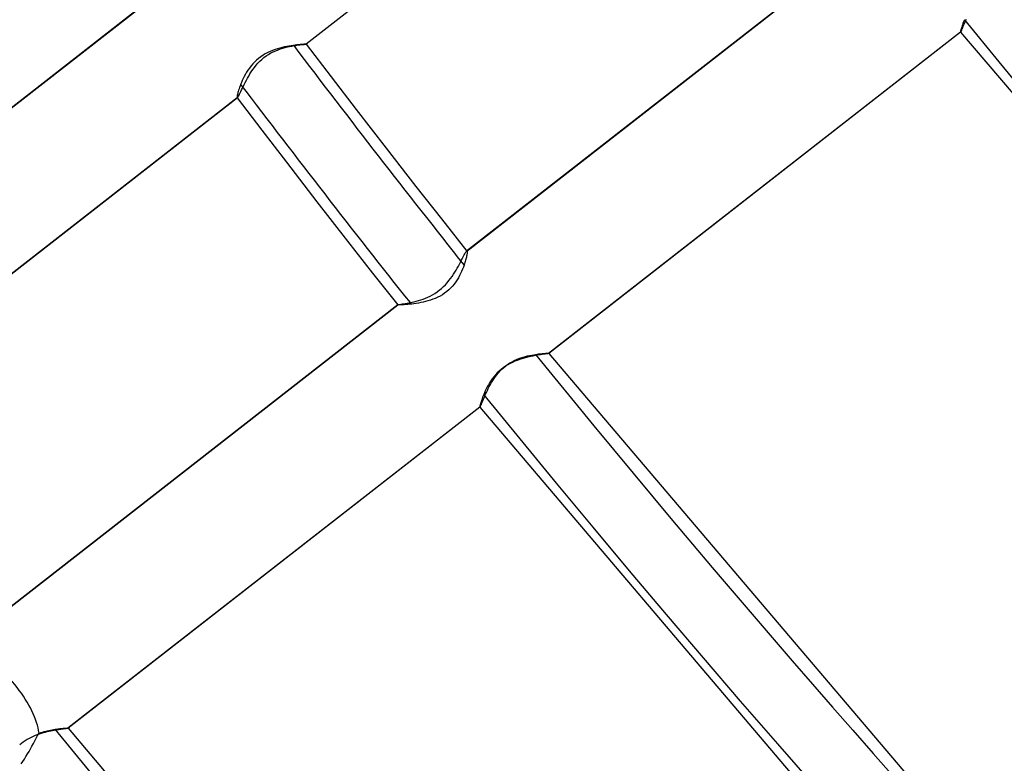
# Model space of a CAD drawing. Header units: millimetres. Extents: x -261 to 249, y -324 to 318.
# Tile 18 of 89: x -133 to -107, y -100 to -81. Entities that reach past the tile are written whole.
import ezdxf

# ---------------------------------------------------------------- set-up
doc = ezdxf.new("R2010")
doc.units = ezdxf.units.MM
doc.layers.add('MAIN-1', color=7, linetype='Continuous')
doc.layers.add('MAIN-2', color=7, linetype='Continuous')

msp = doc.modelspace()

# ---------------------------------------------------------------- linework, layer by layer
at = {"layer": 'MAIN-1'}
for centre, major_axis, ratio, start_param, end_param in [((-50, -43.301), (-148.606, 171.596), 0.75, 0, 2.284521), ((-50, -43.301), (147.952, -170.84), 0.75, -3.141592, -0.857072), ((-278.358, 38.282), (-235.029, -2.236), 0.639927, 1.891266, 2.438799), ((-278.35, 37.514), (-235.029, -2.236), 0.639927, 1.891266, 2.438799)]:
    msp.add_ellipse(centre, major_axis=major_axis, ratio=ratio, start_param=start_param, end_param=end_param, dxfattribs=at)
at = {"layer": 'MAIN-2'}
for p, q in [((-114.695, -73.37), (-125.336, -81.668)), ((-114.69, -73.368), (-125.333, -81.668)), ((-110.544, -78.719), (-121.192, -87.022)), ((-121.184, -87.019), (-110.543, -78.721)), ((-129.148, -80.344), (-139.805, -88.655)), ((-139.794, -88.65), (-129.149, -80.348)), ((-108.373, -81.17), (-108.383, -81.199)), ((-108.363, -81.139), (-108.373, -81.17)), ((-108.351, -81.106), (-108.363, -81.139)), ((-108.338, -81.072), (-108.351, -81.106)), ((-108.35, -81.206), (-108.333, -81.165)), ((-108.323, -81.037), (-108.338, -81.072)), ((-108.333, -81.165), (-108.314, -81.12)), ((-108.314, -81.12), (-108.294, -81.071)), ((-108.294, -81.071), (-108.271, -81.02)), ((-108.423, -81.361), (-119.068, -89.663)), ((-108.42, -81.362), (-119.063, -89.661)), ((-108.422, -81.341), (-108.423, -81.351)), ((-108.423, -81.351), (-108.423, -81.357)), ((-108.423, -81.357), (-108.423, -81.361)), ((-108.423, -81.361), (-108.423, -81.361)), ((-108.423, -81.361), (-108.423, -81.362)), ((-108.423, -81.362), (-108.423, -81.362)), ((-108.423, -81.362), (-108.423, -81.362)), ((-108.423, -81.362), (-108.423, -81.362)), ((-108.423, -81.362), (-108.422, -81.362)), ((-108.419, -81.328), (-108.422, -81.341)), ((-108.422, -81.362), (-108.422, -81.362)), ((-108.422, -81.362), (-108.422, -81.362)), ((-108.422, -81.362), (-108.421, -81.362)), ((-108.422, -81.362), (-99.268, -92.105)), ((-108.421, -81.362), (-108.421, -81.362)), ((-108.421, -81.362), (-108.421, -81.362)), ((-108.421, -81.362), (-108.42, -81.362)), ((-108.42, -81.362), (-108.416, -81.356)), ((-108.416, -81.313), (-108.419, -81.328)), ((-108.411, -81.295), (-108.416, -81.313)), ((-108.416, -81.356), (-108.409, -81.344)), ((-108.406, -81.274), (-108.411, -81.295)), ((-108.409, -81.344), (-108.401, -81.327)), ((-108.399, -81.252), (-108.406, -81.274)), ((-108.401, -81.327), (-108.391, -81.304)), ((-108.392, -81.226), (-108.399, -81.252)), ((-108.383, -81.199), (-108.392, -81.226)), ((-108.391, -81.304), (-108.379, -81.276)), ((-108.379, -81.276), (-108.366, -81.243)), ((-108.366, -81.243), (-108.35, -81.206)), ((-125.533, -81.684), (-125.577, -81.689)), ((-125.534, -81.689), (-125.498, -81.685)), ((-125.494, -81.68), (-125.533, -81.684)), ((-125.498, -81.685), (-125.465, -81.681)), ((-125.458, -81.677), (-125.494, -81.68)), ((-125.465, -81.681), (-125.436, -81.678)), ((-125.426, -81.674), (-125.458, -81.677)), ((-125.436, -81.678), (-125.409, -81.676)), ((-125.398, -81.672), (-125.426, -81.674)), ((-125.409, -81.676), (-125.387, -81.674)), ((-125.375, -81.671), (-125.398, -81.672)), ((-125.387, -81.674), (-125.368, -81.672)), ((-125.357, -81.67), (-125.375, -81.671)), ((-125.368, -81.672), (-125.353, -81.67)), ((-125.344, -81.669), (-125.357, -81.67)), ((-125.353, -81.67), (-125.342, -81.669)), ((-125.336, -81.668), (-125.344, -81.669)), ((-125.342, -81.669), (-125.335, -81.669)), ((-125.335, -81.668), (-125.336, -81.668)), ((-125.335, -81.669), (-125.333, -81.668)), ((-125.334, -81.668), (-125.335, -81.668)), ((-125.333, -81.668), (-125.334, -81.668)), ((-125.334, -81.668), (-125.334, -81.668)), ((-125.333, -81.668), (-125.333, -81.668)), ((-125.333, -81.668), (-125.333, -81.668)), ((-125.333, -81.668), (-125.333, -81.668)), ((-125.333, -81.668), (-125.333, -81.668)), ((-125.333, -81.668), (-125.333, -81.668)), ((-125.333, -81.668), (-125.333, -81.668)), ((-125.333, -81.668), (-125.333, -81.668)), ((-125.333, -81.668), (-125.333, -81.668)), ((-125.333, -81.668), (-124.688, -82.515)), ((-126.391, -81.92), (-126.45, -81.956)), ((-126.329, -81.887), (-126.391, -81.92)), ((-126.367, -81.972), (-126.307, -81.933)), ((-126.267, -81.858), (-126.329, -81.887)), ((-126.307, -81.933), (-126.246, -81.897)), ((-126.203, -81.832), (-126.267, -81.858)), ((-126.246, -81.897), (-126.184, -81.865)), ((-126.14, -81.808), (-126.203, -81.832)), ((-126.184, -81.865), (-126.122, -81.837)), ((-126.078, -81.788), (-126.14, -81.808)), ((-126.122, -81.837), (-126.06, -81.812)), ((-126.016, -81.77), (-126.078, -81.788)), ((-126.06, -81.812), (-125.998, -81.79)), ((-125.954, -81.754), (-126.016, -81.77)), ((-125.998, -81.79), (-125.937, -81.771)), ((-125.895, -81.74), (-125.954, -81.754)), ((-125.937, -81.771), (-125.877, -81.754)), ((-125.836, -81.728), (-125.895, -81.74)), ((-125.877, -81.754), (-125.818, -81.74)), ((-125.78, -81.718), (-125.836, -81.728)), ((-125.818, -81.74), (-125.762, -81.727)), ((-125.725, -81.709), (-125.78, -81.718)), ((-125.762, -81.727), (-125.708, -81.717)), ((-125.673, -81.701), (-125.725, -81.709)), ((-125.708, -81.717), (-125.656, -81.707)), ((-125.623, -81.694), (-125.673, -81.701)), ((-125.656, -81.707), (-125.613, -81.701)), ((-125.577, -81.689), (-125.623, -81.694)), ((-125.613, -81.701), (-125.572, -81.695)), ((-125.572, -81.695), (-125.534, -81.689)), ((-126.716, -82.18), (-126.76, -82.232)), ((-126.668, -82.13), (-126.716, -82.18)), ((-126.617, -82.082), (-126.668, -82.13)), ((-126.629, -82.215), (-126.582, -82.161)), ((-126.564, -82.036), (-126.617, -82.082)), ((-126.582, -82.161), (-126.532, -82.11)), ((-126.508, -81.994), (-126.564, -82.036)), ((-126.532, -82.11), (-126.48, -82.061)), ((-126.45, -81.956), (-126.508, -81.994)), ((-126.48, -82.061), (-126.425, -82.015)), ((-126.425, -82.015), (-126.367, -81.972)), ((-126.906, -82.448), (-126.935, -82.502)), ((-126.874, -82.393), (-126.906, -82.448)), ((-126.839, -82.339), (-126.874, -82.393)), ((-126.801, -82.285), (-126.839, -82.339)), ((-126.82, -82.493), (-126.787, -82.438)), ((-126.76, -82.232), (-126.801, -82.285)), ((-126.787, -82.438), (-126.752, -82.382)), ((-126.752, -82.382), (-126.713, -82.326)), ((-126.713, -82.326), (-126.673, -82.27)), ((-126.673, -82.27), (-126.629, -82.215)), ((-127.008, -82.659), (-127.028, -82.708)), ((-126.986, -82.607), (-127.008, -82.659)), ((-126.962, -82.555), (-126.986, -82.607)), ((-126.935, -82.502), (-126.962, -82.555)), ((-126.934, -82.708), (-126.908, -82.656)), ((-126.908, -82.656), (-126.881, -82.603)), ((-126.881, -82.603), (-126.851, -82.548)), ((-126.851, -82.548), (-126.82, -82.493)), ((-124.688, -82.515), (-124.04, -83.36)), ((-127.105, -82.947), (-127.111, -82.972)), ((-127.098, -82.92), (-127.105, -82.947)), ((-127.09, -82.89), (-127.098, -82.92)), ((-127.08, -82.857), (-127.09, -82.89)), ((-127.069, -82.823), (-127.08, -82.857)), ((-127.057, -82.786), (-127.069, -82.823)), ((-127.043, -82.748), (-127.057, -82.786)), ((-127.055, -82.962), (-127.039, -82.928)), ((-127.028, -82.708), (-127.043, -82.748)), ((-127.039, -82.928), (-127.022, -82.891)), ((-127.022, -82.891), (-127.002, -82.85)), ((-127.002, -82.85), (-126.981, -82.805)), ((-126.981, -82.805), (-126.958, -82.757)), ((-126.958, -82.757), (-126.934, -82.708)), ((-127.116, -83.056), (-137.756, -91.354)), ((-127.11, -83.054), (-137.753, -91.354)), ((-127.118, -83.013), (-127.12, -83.029)), ((-127.12, -83.029), (-127.12, -83.041)), ((-127.12, -83.041), (-127.12, -83.05)), ((-127.12, -83.05), (-127.118, -83.055)), ((-127.115, -82.994), (-127.118, -83.013)), ((-127.118, -83.055), (-127.117, -83.055)), ((-127.118, -83.055), (-126.482, -83.889)), ((-127.117, -83.055), (-127.117, -83.056)), ((-127.117, -83.056), (-127.117, -83.056)), ((-127.117, -83.056), (-127.116, -83.056)), ((-127.116, -83.056), (-127.115, -83.056)), ((-127.116, -83.056), (-127.116, -83.056)), ((-127.116, -83.056), (-127.116, -83.056)), ((-127.111, -82.972), (-127.115, -82.994)), ((-127.115, -83.056), (-127.114, -83.056)), ((-127.114, -83.056), (-127.113, -83.056)), ((-127.113, -83.056), (-127.112, -83.056)), ((-127.112, -83.056), (-127.111, -83.055)), ((-127.111, -83.055), (-127.11, -83.054)), ((-127.11, -83.054), (-127.103, -83.046)), ((-127.103, -83.046), (-127.094, -83.033)), ((-127.094, -83.033), (-127.083, -83.014)), ((-127.083, -83.014), (-127.07, -82.99)), ((-127.07, -82.99), (-127.055, -82.962)), ((-124.04, -83.36), (-123.27, -84.355)), ((-126.482, -83.889), (-125.844, -84.722)), ((-123.27, -84.355), (-122.498, -85.348)), ((-125.844, -84.722), (-125.056, -85.741)), ((-122.498, -85.348), (-121.84, -86.186)), ((-125.056, -85.741), (-124.265, -86.757)), ((-121.84, -86.186), (-121.179, -87.021)), ((-124.265, -86.757), (-123.616, -87.583)), ((-121.21, -87.045), (-121.2, -87.031)), ((-121.2, -87.031), (-121.192, -87.022)), ((-121.192, -87.022), (-121.19, -87.021)), ((-121.19, -87.021), (-121.189, -87.02)), ((-121.189, -87.02), (-121.188, -87.02)), ((-121.188, -87.02), (-121.186, -87.019)), ((-121.186, -87.019), (-121.185, -87.019)), ((-121.185, -87.019), (-121.184, -87.019)), ((-121.184, -87.019), (-121.183, -87.019)), ((-121.183, -87.019), (-121.182, -87.019)), ((-121.182, -87.019), (-121.181, -87.019)), ((-121.181, -87.019), (-121.18, -87.02)), ((-121.18, -87.02), (-121.18, -87.021)), ((-121.18, -87.021), (-121.179, -87.021)), ((-121.179, -87.021), (-121.177, -87.026)), ((-121.177, -87.026), (-121.175, -87.033)), ((-121.349, -87.307), (-121.326, -87.262)), ((-121.326, -87.262), (-121.305, -87.22)), ((-121.305, -87.22), (-121.285, -87.181)), ((-121.285, -87.181), (-121.267, -87.146)), ((-121.267, -87.146), (-121.251, -87.114)), ((-121.251, -87.114), (-121.236, -87.087)), ((-121.236, -87.087), (-121.222, -87.063)), ((-121.222, -87.283), (-121.232, -87.314)), ((-121.222, -87.063), (-121.21, -87.045)), ((-121.213, -87.252), (-121.222, -87.283)), ((-121.205, -87.223), (-121.213, -87.252)), ((-121.199, -87.196), (-121.205, -87.223)), ((-121.193, -87.17), (-121.199, -87.196)), ((-121.187, -87.146), (-121.193, -87.17)), ((-121.183, -87.124), (-121.187, -87.146)), ((-121.18, -87.103), (-121.183, -87.124)), ((-121.177, -87.085), (-121.18, -87.103)), ((-121.175, -87.069), (-121.177, -87.085)), ((-121.175, -87.033), (-121.174, -87.043)), ((-121.174, -87.055), (-121.175, -87.069)), ((-121.174, -87.043), (-121.174, -87.055)), ((-121.491, -87.561), (-121.459, -87.508)), ((-121.459, -87.508), (-121.429, -87.455)), ((-121.429, -87.455), (-121.401, -87.404)), ((-121.401, -87.404), (-121.374, -87.354)), ((-121.374, -87.354), (-121.349, -87.307)), ((-121.316, -87.54), (-121.342, -87.595)), ((-121.293, -87.486), (-121.316, -87.54)), ((-121.272, -87.432), (-121.293, -87.486)), ((-121.254, -87.381), (-121.272, -87.432)), ((-121.242, -87.347), (-121.254, -87.381)), ((-121.232, -87.314), (-121.242, -87.347)), ((-123.616, -87.583), (-122.965, -88.406)), ((-121.689, -87.833), (-121.644, -87.78)), ((-121.644, -87.78), (-121.602, -87.725)), ((-121.602, -87.725), (-121.562, -87.671)), ((-121.562, -87.671), (-121.526, -87.616)), ((-121.526, -87.616), (-121.491, -87.561)), ((-121.434, -87.761), (-121.47, -87.815)), ((-121.401, -87.706), (-121.434, -87.761)), ((-121.37, -87.65), (-121.401, -87.706)), ((-121.342, -87.595), (-121.37, -87.65)), ((-121.95, -88.071), (-121.893, -88.028)), ((-121.893, -88.028), (-121.838, -87.983)), ((-121.838, -87.983), (-121.786, -87.935)), ((-121.786, -87.935), (-121.736, -87.886)), ((-121.736, -87.886), (-121.689, -87.833)), ((-121.648, -88.017), (-121.701, -88.063)), ((-121.598, -87.969), (-121.648, -88.017)), ((-121.552, -87.919), (-121.598, -87.969)), ((-121.509, -87.868), (-121.552, -87.919)), ((-121.47, -87.815), (-121.509, -87.868)), ((-122.488, -88.312), (-122.43, -88.295)), ((-122.43, -88.295), (-122.371, -88.277)), ((-122.371, -88.277), (-122.311, -88.256)), ((-122.311, -88.256), (-122.251, -88.233)), ((-122.251, -88.233), (-122.19, -88.207)), ((-122.19, -88.207), (-122.129, -88.178)), ((-122.125, -88.285), (-122.188, -88.305)), ((-122.129, -88.178), (-122.069, -88.145)), ((-122.061, -88.263), (-122.125, -88.285)), ((-122.069, -88.145), (-122.009, -88.11)), ((-121.998, -88.238), (-122.061, -88.263)), ((-122.009, -88.11), (-121.95, -88.071)), ((-121.935, -88.21), (-121.998, -88.238)), ((-121.873, -88.178), (-121.935, -88.21)), ((-121.814, -88.143), (-121.873, -88.178)), ((-121.756, -88.105), (-121.814, -88.143)), ((-121.701, -88.063), (-121.756, -88.105)), ((-122.965, -88.405), (-133.612, -96.708)), ((-133.604, -96.705), (-122.964, -88.407)), ((-122.965, -88.405), (-122.962, -88.404)), ((-122.965, -88.406), (-122.965, -88.405)), ((-122.965, -88.405), (-122.965, -88.405)), ((-122.964, -88.407), (-122.965, -88.406)), ((-122.965, -88.406), (-122.965, -88.406)), ((-122.965, -88.406), (-122.965, -88.406)), ((-122.965, -88.406), (-122.965, -88.406)), ((-122.965, -88.406), (-122.965, -88.406)), ((-122.965, -88.406), (-122.965, -88.406)), ((-122.965, -88.406), (-122.965, -88.406)), ((-122.965, -88.406), (-122.965, -88.406)), ((-122.957, -88.408), (-122.964, -88.407)), ((-122.964, -88.407), (-122.964, -88.407)), ((-122.964, -88.407), (-122.964, -88.407)), ((-122.962, -88.404), (-122.958, -88.403)), ((-122.958, -88.403), (-122.951, -88.401)), ((-122.944, -88.408), (-122.957, -88.408)), ((-122.951, -88.401), (-122.941, -88.4)), ((-122.925, -88.408), (-122.944, -88.408)), ((-122.941, -88.4), (-122.93, -88.398)), ((-122.93, -88.398), (-122.916, -88.395)), ((-122.901, -88.408), (-122.925, -88.408)), ((-122.916, -88.395), (-122.901, -88.393)), ((-122.901, -88.393), (-122.883, -88.39)), ((-122.872, -88.407), (-122.901, -88.408)), ((-122.883, -88.39), (-122.864, -88.387)), ((-122.838, -88.405), (-122.872, -88.407)), ((-122.864, -88.387), (-122.842, -88.384)), ((-122.842, -88.384), (-122.819, -88.38)), ((-122.799, -88.403), (-122.838, -88.405)), ((-122.819, -88.38), (-122.795, -88.376)), ((-122.756, -88.4), (-122.799, -88.403)), ((-122.795, -88.376), (-122.769, -88.372)), ((-122.769, -88.372), (-122.741, -88.367)), ((-122.71, -88.396), (-122.756, -88.4)), ((-122.741, -88.367), (-122.712, -88.362)), ((-122.712, -88.362), (-122.682, -88.356)), ((-122.66, -88.391), (-122.71, -88.396)), ((-122.682, -88.356), (-122.65, -88.35)), ((-122.607, -88.385), (-122.66, -88.391)), ((-122.65, -88.35), (-122.598, -88.339)), ((-122.551, -88.378), (-122.607, -88.385)), ((-122.598, -88.339), (-122.544, -88.326)), ((-122.494, -88.37), (-122.551, -88.378)), ((-122.544, -88.326), (-122.488, -88.312)), ((-122.435, -88.361), (-122.494, -88.37)), ((-122.374, -88.349), (-122.435, -88.361)), ((-122.313, -88.337), (-122.374, -88.349)), ((-122.251, -88.322), (-122.313, -88.337)), ((-122.188, -88.305), (-122.251, -88.322)), ((-119.955, -89.845), (-119.898, -89.819)), ((-119.898, -89.819), (-119.84, -89.796)), ((-119.821, -89.819), (-119.882, -89.841)), ((-119.84, -89.796), (-119.784, -89.775)), ((-119.76, -89.799), (-119.821, -89.819)), ((-119.784, -89.775), (-119.727, -89.757)), ((-119.7, -89.781), (-119.76, -89.799)), ((-119.727, -89.757), (-119.67, -89.741)), ((-119.641, -89.766), (-119.7, -89.781)), ((-119.67, -89.741), (-119.615, -89.726)), ((-119.583, -89.752), (-119.641, -89.766)), ((-119.615, -89.726), (-119.56, -89.714)), ((-119.527, -89.739), (-119.583, -89.752)), ((-119.56, -89.714), (-119.506, -89.703)), ((-119.473, -89.728), (-119.527, -89.739)), ((-119.506, -89.703), (-119.454, -89.694)), ((-119.421, -89.719), (-119.473, -89.728)), ((-119.454, -89.694), (-119.404, -89.686)), ((-119.371, -89.71), (-119.421, -89.719)), ((-119.404, -89.686), (-119.368, -89.681)), ((-119.324, -89.702), (-119.371, -89.71)), ((-119.368, -89.681), (-119.333, -89.676)), ((-119.333, -89.676), (-119.299, -89.672)), ((-119.28, -89.695), (-119.324, -89.702)), ((-119.299, -89.672), (-119.267, -89.669)), ((-119.239, -89.689), (-119.28, -89.695)), ((-119.267, -89.669), (-119.237, -89.666)), ((-119.202, -89.684), (-119.239, -89.689)), ((-119.237, -89.666), (-119.209, -89.664)), ((-119.209, -89.664), (-119.183, -89.662)), ((-119.169, -89.679), (-119.202, -89.684)), ((-119.183, -89.662), (-119.159, -89.66)), ((-119.14, -89.675), (-119.169, -89.679)), ((-119.159, -89.66), (-119.138, -89.659)), ((-119.115, -89.671), (-119.14, -89.675)), ((-119.138, -89.659), (-119.119, -89.658)), ((-119.119, -89.658), (-119.103, -89.658)), ((-119.094, -89.668), (-119.115, -89.671)), ((-119.103, -89.658), (-119.089, -89.658)), ((-119.079, -89.665), (-119.094, -89.668)), ((-119.089, -89.658), (-119.078, -89.658)), ((-119.068, -89.663), (-119.079, -89.665)), ((-119.078, -89.658), (-119.07, -89.658)), ((-119.07, -89.658), (-119.065, -89.659)), ((-119.067, -89.663), (-119.068, -89.663)), ((-119.066, -89.662), (-119.067, -89.663)), ((-119.065, -89.662), (-119.066, -89.662)), ((-119.065, -89.659), (-119.062, -89.66)), ((-119.064, -89.662), (-119.065, -89.662)), ((-119.063, -89.661), (-119.064, -89.662)), ((-119.062, -89.661), (-119.063, -89.661)), ((-119.063, -89.661), (-119.063, -89.661)), ((-119.062, -89.66), (-119.062, -89.66)), ((-119.062, -89.66), (-119.062, -89.66)), ((-119.062, -89.66), (-119.062, -89.66)), ((-119.062, -89.66), (-119.062, -89.661)), ((-119.062, -89.66), (-109.644, -100.74)), ((-119.062, -89.661), (-119.062, -89.661)), ((-120.294, -90.073), (-120.346, -90.118)), ((-120.32, -90.112), (-120.274, -90.066)), ((-120.24, -90.031), (-120.294, -90.073)), ((-120.274, -90.066), (-120.225, -90.022)), ((-120.184, -89.992), (-120.24, -90.031)), ((-120.225, -90.022), (-120.175, -89.981)), ((-120.126, -89.956), (-120.184, -89.992)), ((-120.175, -89.981), (-120.122, -89.943)), ((-120.066, -89.923), (-120.126, -89.956)), ((-120.122, -89.943), (-120.067, -89.907)), ((-120.067, -89.907), (-120.011, -89.875)), ((-120.005, -89.893), (-120.066, -89.923)), ((-120.011, -89.875), (-119.955, -89.845)), ((-119.944, -89.865), (-120.005, -89.893)), ((-119.882, -89.841), (-119.944, -89.865)), ((-120.524, -90.317), (-120.561, -90.369)), ((-120.484, -90.265), (-120.524, -90.317)), ((-120.513, -90.365), (-120.479, -90.313)), ((-120.441, -90.215), (-120.484, -90.265)), ((-120.479, -90.313), (-120.443, -90.262)), ((-120.443, -90.262), (-120.405, -90.211)), ((-120.395, -90.166), (-120.441, -90.215)), ((-120.405, -90.211), (-120.364, -90.161)), ((-120.346, -90.118), (-120.395, -90.166)), ((-120.364, -90.161), (-120.32, -90.112)), ((-120.681, -90.577), (-120.705, -90.627)), ((-120.655, -90.526), (-120.681, -90.577)), ((-120.626, -90.474), (-120.655, -90.526)), ((-120.652, -90.62), (-120.627, -90.57)), ((-120.627, -90.57), (-120.601, -90.519)), ((-120.595, -90.422), (-120.626, -90.474)), ((-120.601, -90.519), (-120.574, -90.468)), ((-120.561, -90.369), (-120.595, -90.422)), ((-120.574, -90.468), (-120.544, -90.417)), ((-120.544, -90.417), (-120.513, -90.365)), ((-120.786, -90.826), (-120.797, -90.857)), ((-120.774, -90.793), (-120.786, -90.826)), ((-120.761, -90.759), (-120.774, -90.793)), ((-120.768, -90.884), (-120.752, -90.847)), ((-120.747, -90.723), (-120.761, -90.759)), ((-120.752, -90.847), (-120.735, -90.806)), ((-120.727, -90.676), (-120.747, -90.723)), ((-120.735, -90.806), (-120.716, -90.762)), ((-120.705, -90.627), (-120.727, -90.676)), ((-120.716, -90.762), (-120.696, -90.717)), ((-120.696, -90.717), (-120.675, -90.669)), ((-120.675, -90.669), (-120.652, -90.62)), ((-120.845, -91.049), (-131.491, -99.35)), ((-120.843, -91.049), (-131.485, -99.348)), ((-120.845, -91.029), (-120.846, -91.038)), ((-120.846, -91.038), (-120.846, -91.045)), ((-120.846, -91.045), (-120.845, -91.049)), ((-120.842, -91.016), (-120.845, -91.029)), ((-120.845, -91.049), (-120.845, -91.049)), ((-120.845, -91.049), (-120.845, -91.049)), ((-120.845, -91.049), (-120.845, -91.049)), ((-120.845, -91.049), (-120.845, -91.049)), ((-120.845, -91.049), (-120.845, -91.049)), ((-120.845, -91.049), (-120.845, -91.049)), ((-120.845, -91.049), (-120.845, -91.05)), ((-120.845, -91.049), (-111.397, -102.169)), ((-120.845, -91.05), (-120.845, -91.05)), ((-120.845, -91.05), (-120.844, -91.05)), ((-120.844, -91.05), (-120.844, -91.05)), ((-120.844, -91.05), (-120.843, -91.05)), ((-120.843, -91.049), (-120.839, -91.044)), ((-120.843, -91.05), (-120.843, -91.049)), ((-120.839, -91.001), (-120.842, -91.016)), ((-120.835, -90.983), (-120.839, -91.001)), ((-120.839, -91.044), (-120.833, -91.034)), ((-120.829, -90.962), (-120.835, -90.983)), ((-120.833, -91.034), (-120.826, -91.02)), ((-120.823, -90.939), (-120.829, -90.962)), ((-120.826, -91.02), (-120.817, -91.001)), ((-120.815, -90.914), (-120.823, -90.939)), ((-120.817, -91.001), (-120.807, -90.978)), ((-120.807, -90.886), (-120.815, -90.914)), ((-120.797, -90.857), (-120.807, -90.886)), ((-120.807, -90.978), (-120.795, -90.95)), ((-120.795, -90.95), (-120.782, -90.919)), ((-120.782, -90.919), (-120.768, -90.884)), ((-132.275, -99.54), (-132.24, -99.477)), ((-132.239, -99.477), (-132.196, -99.461)), ((-132.184, -99.485), (-132.236, -99.502)), ((-132.196, -99.461), (-132.153, -99.447)), ((-132.133, -99.47), (-132.184, -99.485)), ((-132.153, -99.447), (-132.11, -99.435)), ((-132.083, -99.456), (-132.133, -99.47)), ((-132.11, -99.435), (-132.067, -99.423)), ((-132.033, -99.444), (-132.083, -99.456)), ((-132.067, -99.423), (-132.025, -99.413)), ((-131.984, -99.433), (-132.033, -99.444)), ((-132.025, -99.413), (-131.984, -99.403)), ((-131.984, -99.403), (-131.943, -99.395)), ((-131.937, -99.423), (-131.984, -99.433)), ((-131.943, -99.395), (-131.903, -99.387)), ((-131.891, -99.413), (-131.937, -99.423)), ((-131.903, -99.387), (-131.864, -99.38)), ((-131.846, -99.405), (-131.891, -99.413)), ((-131.864, -99.38), (-131.826, -99.374)), ((-131.804, -99.398), (-131.846, -99.405)), ((-131.826, -99.374), (-131.789, -99.369)), ((-131.763, -99.391), (-131.804, -99.398)), ((-131.789, -99.369), (-131.754, -99.364)), ((-131.724, -99.385), (-131.763, -99.391)), ((-131.754, -99.364), (-131.721, -99.36)), ((-131.688, -99.38), (-131.724, -99.385)), ((-131.721, -99.36), (-131.689, -99.357)), ((-131.689, -99.357), (-131.659, -99.354)), ((-131.654, -99.375), (-131.688, -99.38)), ((-131.659, -99.354), (-131.631, -99.352)), ((-131.623, -99.37), (-131.654, -99.375)), ((-131.631, -99.352), (-131.605, -99.35)), ((-131.594, -99.366), (-131.623, -99.37)), ((-131.605, -99.35), (-131.581, -99.348)), ((-131.568, -99.363), (-131.594, -99.366)), ((-131.581, -99.348), (-131.56, -99.347)), ((-131.546, -99.36), (-131.568, -99.363)), ((-131.56, -99.347), (-131.541, -99.346)), ((-131.527, -99.357), (-131.546, -99.36)), ((-131.541, -99.346), (-131.525, -99.346)), ((-131.511, -99.354), (-131.527, -99.357)), ((-131.525, -99.346), (-131.511, -99.346)), ((-131.511, -99.346), (-131.5, -99.346)), ((-131.499, -99.352), (-131.511, -99.354)), ((-131.5, -99.346), (-131.492, -99.346)), ((-131.491, -99.35), (-131.499, -99.352)), ((-131.492, -99.346), (-131.487, -99.347)), ((-131.489, -99.35), (-131.491, -99.35)), ((-131.488, -99.35), (-131.489, -99.35)), ((-131.487, -99.349), (-131.488, -99.35)), ((-131.487, -99.347), (-131.485, -99.348)), ((-131.486, -99.349), (-131.487, -99.349)), ((-131.485, -99.349), (-131.486, -99.349)), ((-131.485, -99.348), (-131.484, -99.348)), ((-131.484, -99.348), (-131.485, -99.348)), ((-131.485, -99.348), (-131.485, -99.348)), ((-131.485, -99.348), (-131.485, -99.348)), ((-131.485, -99.348), (-131.485, -99.349)), ((-131.485, -99.348), (-122.107, -110.426)), ((-131.484, -99.348), (-131.484, -99.348)), ((-131.484, -99.348), (-131.484, -99.348)), ((-132.694, -99.739), (-132.739, -99.776)), ((-132.647, -99.705), (-132.694, -99.739)), ((-132.599, -99.672), (-132.647, -99.705)), ((-132.549, -99.641), (-132.599, -99.672)), ((-132.498, -99.613), (-132.549, -99.641)), ((-132.446, -99.586), (-132.498, -99.613)), ((-132.394, -99.562), (-132.446, -99.586)), ((-132.421, -99.809), (-132.384, -99.741)), ((-132.341, -99.54), (-132.394, -99.562)), ((-132.384, -99.741), (-132.347, -99.673)), ((-132.347, -99.673), (-132.311, -99.606)), ((-132.289, -99.52), (-132.341, -99.54)), ((-132.311, -99.606), (-132.275, -99.54)), ((-132.236, -99.502), (-132.289, -99.52)), ((-132.536, -100.013), (-132.497, -99.946)), ((-132.497, -99.946), (-132.458, -99.878)), ((-132.458, -99.878), (-132.421, -99.809)), ((-132.702, -100.268), (-132.659, -100.208)), ((-132.659, -100.208), (-132.617, -100.145)), ((-132.617, -100.145), (-132.576, -100.08)), ((-132.576, -100.08), (-132.536, -100.013))]:
    msp.add_line(p, q, dxfattribs=at)
for centre, major_axis, ratio, start_param, end_param in [((0, 0), (-158.754, 183.313), 0.75, 0.713724, 3.855317), ((-0.5, -0.433), (159.408, -184.069), 0.75, -2.427868, -0.370263), ((-8.75, -7.578), (-148.606, 171.596), 0.75, 0.713724, 2.284521), ((26.652, 23.082), (-148.691, 171.694), 0.75, 1.528269, 3.040773), ((21.152, 18.319), (154.61, -178.528), 0.75, -1.657691, -1.627249), ((21.152, 18.319), (-156.089, 180.236), 0.75, 1.484129, 1.514116), ((21.152, 18.319), (154.61, -178.528), 0.75, -1.61473, -1.18507), ((-8.25, -7.145), (-147.952, 170.84), 0.75, 1.414561, 1.776077), ((21.152, 18.319), (-156.089, 180.236), 0.75, 1.526881, 3.042161), ((-133.469, -98.746), (1.077, -1.31), 0.471271, 0.654538, 2.402398), ((15.652, 13.555), (162.007, -187.07), 0.75, -1.61599, -1.26645)]:
    msp.add_ellipse(centre, major_axis=major_axis, ratio=ratio, start_param=start_param, end_param=end_param, dxfattribs=at)

doc.saveas('drawing.dxf')
